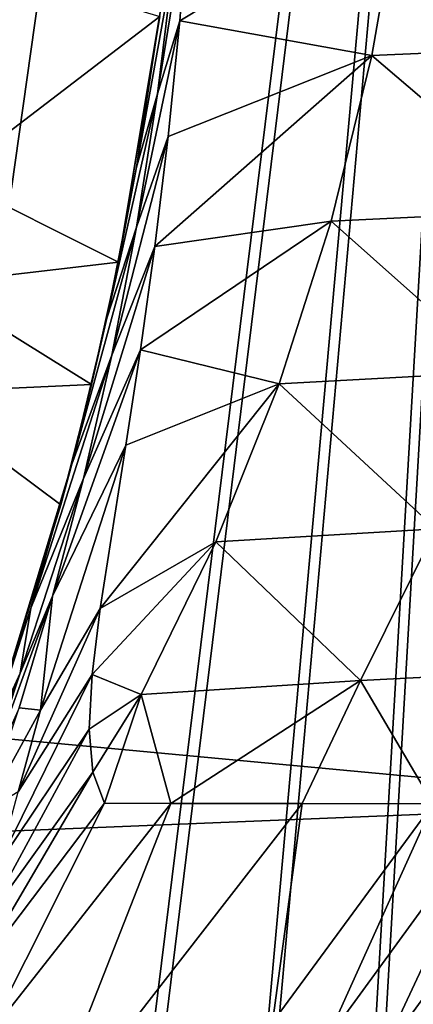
# Model space of a CAD drawing. Header units: metres. Extents: x 0 to 904, y -904 to 0.
# Tile 14 of 253: x 135 to 177, y -606 to -500. Entities that reach past the tile are written whole.
import ezdxf

# ---------------------------------------------------------------- set-up
doc = ezdxf.new("R2010")
doc.units = ezdxf.units.M

msp = doc.modelspace()

# ---------------------------------------------------------------- linework, layer by layer
at = {"layer": 'top'}
for points in [[(58.565701, -570.15863, 661.240173), (207.702347, -309.111755, 657.334961), (35.76218, -309.819092, 661.837402)], [(58.565701, -570.15863, 661.240173), (207.702347, -584.097839, 657.334961), (207.702347, -309.111755, 657.334961)], [(200.04776, -484.651855, 449.266541), (196.809692, -502.676636, 450.328522), (175.956299, -485.631287, 359.463715)], [(175.956299, -485.631287, 359.463715), (172.812347, -503.722931, 360.500519), (152.17923, -499.996185, 278.52475)], [(152.17923, -499.996185, 278.52475), (153.176376, -487.071533, 274.191895), (175.956299, -485.631287, 359.463715)], [(196.809692, -502.676636, 450.328522), (172.812347, -503.722931, 360.500519), (175.956299, -485.631287, 359.463715)], [(152.17923, -499.996185, 278.52475), (149.788101, -507.848602, 276.275269), (153.176376, -487.071533, 274.191895)], [(149.788101, -507.848602, 276.275269), (151.613037, -492.959351, 272.019043), (153.176376, -487.071533, 274.191895)], [(137.442673, -494.376465, 191.195679), (134.141281, -518.031555, 195.509354), (118.003258, -493.189423, 188.972519)], [(150.136658, -498.847473, 269.846283), (151.613037, -492.959351, 272.019043), (147.547882, -515.712585, 274.023407)], [(151.613037, -492.959351, 272.019043), (149.788101, -507.848602, 276.275269), (147.547882, -515.712585, 274.023407)], [(127.415276, -516.826599, 260.486267), (130.671524, -493.72522, 255.91658), (150.04425, -499.544373, 260.502655)], [(130.671524, -493.72522, 255.91658), (134.141281, -518.031555, 195.509354), (137.442673, -494.376465, 191.195679)], [(127.415276, -516.826599, 260.486267), (150.04425, -499.544373, 260.502655), (145.619431, -525.925171, 266.058258)], [(150.04425, -499.544373, 260.502655), (150.136658, -498.847473, 269.846283), (145.619431, -525.925171, 266.058258)], [(150.136658, -498.847473, 269.846283), (147.547882, -515.712585, 274.023407), (145.619431, -525.925171, 266.058258)], [(150.941452, -512.426392, 284.060791), (147.528091, -522.186035, 281.959869), (152.17923, -499.996185, 278.52475)], [(147.528091, -522.186035, 281.959869), (149.788101, -507.848602, 276.275269), (152.17923, -499.996185, 278.52475)], [(172.812347, -503.722931, 360.500519), (150.941452, -512.426392, 284.060791), (152.17923, -499.996185, 278.52475)], [(196.809692, -502.676636, 450.328522), (192.322754, -520.405273, 451.730347), (172.812347, -503.722931, 360.500519)], [(168.44548, -521.543457, 361.87027), (149.511566, -524.248291, 290.776733), (172.812347, -503.722931, 360.500519)], [(149.511566, -524.248291, 290.776733), (150.941452, -512.426392, 284.060791), (172.812347, -503.722931, 360.500519)], [(192.322754, -520.405273, 451.730347), (168.44548, -521.543457, 361.87027), (172.812347, -503.722931, 360.500519)], [(147.547882, -515.712585, 274.023407), (149.788101, -507.848602, 276.275269), (144.345947, -531.978394, 279.853455)], [(149.788101, -507.848602, 276.275269), (147.528091, -522.186035, 281.959869), (144.345947, -531.978394, 279.853455)], [(149.511566, -524.248291, 290.776733), (144.884628, -535.920593, 288.835999), (150.941452, -512.426392, 284.060791)], [(144.884628, -535.920593, 288.835999), (147.528091, -522.186035, 281.959869), (150.941452, -512.426392, 284.060791)], [(145.619431, -525.925171, 266.058258), (147.547882, -515.712585, 274.023407), (144.345947, -531.978394, 279.853455)], [(125.377029, -528.297913, 262.801697), (127.415276, -516.826599, 260.486267), (145.619431, -525.925171, 266.058258)], [(168.44548, -521.543457, 361.87027), (192.322754, -520.405273, 451.730347), (186.605759, -537.747192, 453.466003)], [(162.858704, -539.008423, 363.571381), (147.961548, -535.35321, 298.649811), (168.44548, -521.543457, 361.87027)], [(147.961548, -535.35321, 298.649811), (149.511566, -524.248291, 290.776733), (168.44548, -521.543457, 361.87027)], [(162.858704, -539.008423, 363.571381), (168.44548, -521.543457, 361.87027), (186.605759, -537.747192, 453.466003)], [(144.345947, -531.978394, 279.853455), (147.528091, -522.186035, 281.959869), (140.587769, -547.658203, 286.883636)], [(147.528091, -522.186035, 281.959869), (144.884628, -535.920593, 288.835999), (140.587769, -547.658203, 286.883636)], [(147.961548, -535.35321, 298.649811), (141.859467, -549.1828, 296.390076), (149.511566, -524.248291, 290.776733)], [(141.859467, -549.1828, 296.390076), (144.884628, -535.920593, 288.835999), (149.511566, -524.248291, 290.776733)], [(125.377029, -528.297913, 262.801697), (145.619431, -525.925171, 266.058258), (142.723526, -539.092896, 266.041656)], [(145.619431, -525.925171, 266.058258), (144.345947, -531.978394, 279.853455), (142.723526, -539.092896, 266.041656)], [(123.297417, -539.974182, 262.510101), (125.377029, -528.297913, 262.801697), (142.723526, -539.092896, 266.041656)], [(144.345947, -531.978394, 279.853455), (140.587769, -547.658203, 286.883636), (142.723526, -539.092896, 266.041656)], [(146.385208, -545.620605, 307.643341), (138.523758, -561.843201, 304.738495), (147.961548, -535.35321, 298.649811)], [(138.523758, -561.843201, 304.738495), (141.859467, -549.1828, 296.390076), (147.961548, -535.35321, 298.649811)], [(162.858704, -539.008423, 363.571381), (146.385208, -545.620605, 307.643341), (147.961548, -535.35321, 298.649811)], [(140.587769, -547.658203, 286.883636), (144.884628, -535.920593, 288.835999), (136.215088, -563.126648, 294.121613)], [(144.884628, -535.920593, 288.835999), (141.859467, -549.1828, 296.390076), (136.215088, -563.126648, 294.121613)], [(162.858704, -539.008423, 363.571381), (186.605759, -537.747192, 453.466003), (179.684158, -554.612061, 455.527649)], [(142.723526, -539.092896, 266.041656), (139.421677, -552.023254, 263.891205), (123.297417, -539.974182, 262.510101)], [(142.723526, -539.092896, 266.041656), (140.587769, -547.658203, 286.883636), (139.421677, -552.023254, 263.891205)], [(156.054871, -556.010681, 365.60202), (143.6409, -563.186096, 328.786133), (162.858704, -539.008423, 363.571381)], [(143.6409, -563.186096, 328.786133), (146.385208, -545.620605, 307.643341), (162.858704, -539.008423, 363.571381)], [(156.054871, -556.010681, 365.60202), (162.858704, -539.008423, 363.571381), (179.684158, -554.612061, 455.527649)], [(139.421677, -552.023254, 263.891205), (131.438873, -577.790833, 258.708527), (123.297417, -539.974182, 262.510101)], [(143.6409, -563.186096, 328.786133), (137.239517, -574.105713, 326.225525), (146.385208, -545.620605, 307.643341)], [(137.239517, -574.105713, 326.225525), (138.523758, -561.843201, 304.738495), (146.385208, -545.620605, 307.643341)], [(140.587769, -547.658203, 286.883636), (131.438873, -577.790833, 258.708527), (139.421677, -552.023254, 263.891205)], [(140.587769, -547.658203, 286.883636), (136.215088, -563.126648, 294.121613), (131.438873, -577.790833, 258.708527)], [(136.215088, -563.126648, 294.121613), (141.859467, -549.1828, 296.390076), (135.070999, -570.124023, 303.28363)], [(141.859467, -549.1828, 296.390076), (138.523758, -561.843201, 304.738495), (135.070999, -570.124023, 303.28363)], [(156.054871, -556.010681, 365.60202), (179.684158, -554.612061, 455.527649), (171.591873, -570.910645, 457.90506)], [(179.684158, -554.612061, 455.527649), (195.64949, -569.708801, 547.720032), (171.591873, -570.910645, 457.90506)], [(148.044662, -572.426941, 367.958038), (142.780502, -570.279907, 340.782104), (156.054871, -556.010681, 365.60202)], [(142.780502, -570.279907, 340.782104), (143.6409, -563.186096, 328.786133), (156.054871, -556.010681, 365.60202)], [(148.044662, -572.426941, 367.958038), (156.054871, -556.010681, 365.60202), (171.591873, -570.910645, 457.90506)], [(135.070999, -570.124023, 303.28363), (138.523758, -561.843201, 304.738495), (130.594498, -583.542358, 311.931519)], [(138.523758, -561.843201, 304.738495), (134.941391, -573.837891, 313.850159), (130.594498, -583.542358, 311.931519)], [(134.941391, -573.837891, 313.850159), (138.523758, -561.843201, 304.738495), (137.239517, -574.105713, 326.225525)], [(135.070999, -570.124023, 303.28363), (131.279343, -578.249451, 301.835968), (136.215088, -563.126648, 294.121613)], [(136.215088, -563.126648, 294.121613), (131.279343, -578.249451, 301.835968), (131.438873, -577.790833, 258.708527)], [(142.780502, -570.279907, 340.782104), (134.845444, -582.875244, 337.476624), (143.6409, -563.186096, 328.786133)], [(134.845444, -582.875244, 337.476624), (137.239517, -574.105713, 326.225525), (143.6409, -563.186096, 328.786133)], [(49.992722, -590.518311, 661.435425), (207.702347, -584.097839, 657.334961), (58.565701, -570.15863, 661.240173)], [(130.594498, -583.542358, 311.931519), (125.802505, -593.020996, 310.012787), (135.070999, -570.124023, 303.28363)], [(125.802505, -593.020996, 310.012787), (131.279343, -578.249451, 301.835968), (135.070999, -570.124023, 303.28363)], [(142.47287, -576.146545, 353.579407), (132.716324, -590.617188, 349.436768), (142.780502, -570.279907, 340.782104)], [(132.716324, -590.617188, 349.436768), (134.845444, -582.875244, 337.476624), (142.780502, -570.279907, 340.782104)], [(142.47287, -576.146545, 353.579407), (142.780502, -570.279907, 340.782104), (148.044662, -572.426941, 367.958038)], [(195.64949, -569.708801, 547.720032), (179.400757, -584.149536, 520.315796), (171.591873, -570.910645, 457.90506)], [(171.591873, -570.910645, 457.90506), (151.214691, -584.122314, 409.540894), (148.044662, -572.426941, 367.958038)], [(171.591873, -570.910645, 457.90506), (165.334106, -584.135437, 465.538879), (151.214691, -584.122314, 409.540894)], [(179.400757, -584.149536, 520.315796), (165.334106, -584.135437, 465.538879), (171.591873, -570.910645, 457.90506)], [(142.869049, -580.753479, 367.025482), (142.47287, -576.146545, 353.579407), (148.044662, -572.426941, 367.958038)], [(148.044662, -572.426941, 367.958038), (144.099457, -584.100098, 380.917175), (142.869049, -580.753479, 367.025482)], [(151.214691, -584.122314, 409.540894), (144.099457, -584.100098, 380.917175), (148.044662, -572.426941, 367.958038)], [(134.941391, -573.837891, 313.850159), (137.239517, -574.105713, 326.225525), (131.192886, -585.11084, 323.690186)], [(131.192886, -585.11084, 323.690186), (137.239517, -574.105713, 326.225525), (134.845444, -582.875244, 337.476624)], [(142.869049, -580.753479, 367.025482), (130.963715, -597.304688, 361.993378), (142.47287, -576.146545, 353.579407)], [(130.963715, -597.304688, 361.993378), (132.716324, -590.617188, 349.436768), (142.47287, -576.146545, 353.579407)], [(144.099457, -584.100098, 380.917175), (129.813568, -602.984314, 375.061127), (142.869049, -580.753479, 367.025482)], [(129.813568, -602.984314, 375.061127), (130.963715, -597.304688, 361.993378), (142.869049, -580.753479, 367.025482)], [(172.820374, -629.467651, 658.248413), (207.702347, -584.097839, 657.334961), (49.992722, -590.518311, 661.435425)], [(131.420776, -609.359802, 402.52121), (129.813568, -602.984314, 375.061127), (144.099457, -584.100098, 380.917175)], [(151.214691, -584.122314, 409.540894), (131.420776, -609.359802, 402.52121), (144.099457, -584.100098, 380.917175)], [(136.832703, -620.856812, 458.078735), (131.420776, -609.359802, 402.52121), (151.214691, -584.122314, 409.540894)], [(165.334106, -584.135437, 465.538879), (136.832703, -620.856812, 458.078735), (151.214691, -584.122314, 409.540894)], [(162.161316, -607.668091, 517.240845), (136.832703, -620.856812, 458.078735), (165.334106, -584.135437, 465.538879)], [(179.400757, -584.149536, 520.315796), (162.161316, -607.668091, 517.240845), (165.334106, -584.135437, 465.538879)], [(167.89682, -609.64032, 544.911438), (162.161316, -607.668091, 517.240845), (179.400757, -584.149536, 520.315796)], [(186.453262, -584.156982, 547.38147), (167.89682, -609.64032, 544.911438), (179.400757, -584.149536, 520.315796)], [(173.768661, -611.306091, 572.546082), (167.89682, -609.64032, 544.911438), (186.453262, -584.156982, 547.38147)], [(207.702347, -584.097839, 657.334961), (172.820374, -629.467651, 658.248413), (207.702347, -584.097839, 656.873169)], [(172.820374, -629.467651, 658.248413), (185.912811, -613.554382, 627.740967), (207.702347, -584.097839, 656.873169)], [(193.534592, -584.164734, 574.283997), (173.768661, -611.306091, 572.546082), (186.453262, -584.156982, 547.38147)], [(185.912811, -613.554382, 627.740967), (173.768661, -611.306091, 572.546082), (193.534592, -584.164734, 574.283997)], [(124.930893, -699.573181, 659.502441), (147.079544, -663.146606, 658.922424), (49.992722, -590.518311, 661.435425)], [(49.992722, -590.518311, 661.435425), (147.079544, -663.146606, 658.922424), (172.820374, -629.467651, 658.248413)]]:
    msp.add_3dface(points, dxfattribs=at)
at = {"layer": 'top0123413'}
for points in [[(599.026855, -599.023621, 106.499786), (74.938576, -244.304413, 117.34655), (244.305359, -74.93528, 117.346581)], [(76.680428, -244.304428, 120.325508), (592.962036, -609.72644, 109.443001), (244.305359, -76.679497, 120.325508)], [(599.026855, -599.023621, 106.499786), (78.807236, -783.456238, 110.644272), (74.938576, -244.304413, 117.34655)], [(592.962036, -609.72644, 109.443001), (76.680428, -244.304428, 120.325508), (350.77301, -819.803528, 109.839348)], [(76.680428, -244.304428, 120.325508), (80.562805, -785.039307, 113.603523), (350.77301, -819.803528, 109.839348)], [(81.644386, -800.537598, 110.398422), (78.807236, -783.456238, 110.644272), (599.026855, -599.023621, 106.499786)], [(591.162048, -608.477112, 106.480179), (81.644386, -800.537598, 110.398422), (599.026855, -599.023621, 106.499786)]]:
    msp.add_3dface(points, dxfattribs=at)
at = {"layer": 'top0123414'}
for points in [[(55.041393, -244, 2078.537354), (122.586029, -824.877136, 2125.83252), (194.317764, -244, 2176.059814)], [(57.656563, -244, 2076.706299), (195.263657, -244, 2173.059814), (124.282608, -823.008972, 2123.358154)], [(122.586029, -824.877136, 2125.83252), (143.356155, -811.42926, 2140.375977), (194.317764, -244, 2176.059814)], [(124.282608, -823.008972, 2123.358154), (195.263657, -244, 2173.059814), (144.78981, -809.879211, 2137.717529)], [(194.317764, -244, 2176.059814), (143.356155, -811.42926, 2140.375977), (162.380875, -794.585938, 2153.697266)], [(195.263657, -244, 2173.059814), (163.593872, -793.394592, 2150.884277), (144.78981, -809.879211, 2137.717529)], [(162.380875, -794.585938, 2153.697266), (178.560959, -773.81134, 2165.026611), (194.317764, -244, 2176.059814)], [(179.613525, -773.014099, 2162.101318), (163.593872, -793.394592, 2150.884277), (195.263657, -244, 2173.059814)]]:
    msp.add_3dface(points, dxfattribs=at)

doc.saveas('drawing.dxf')
